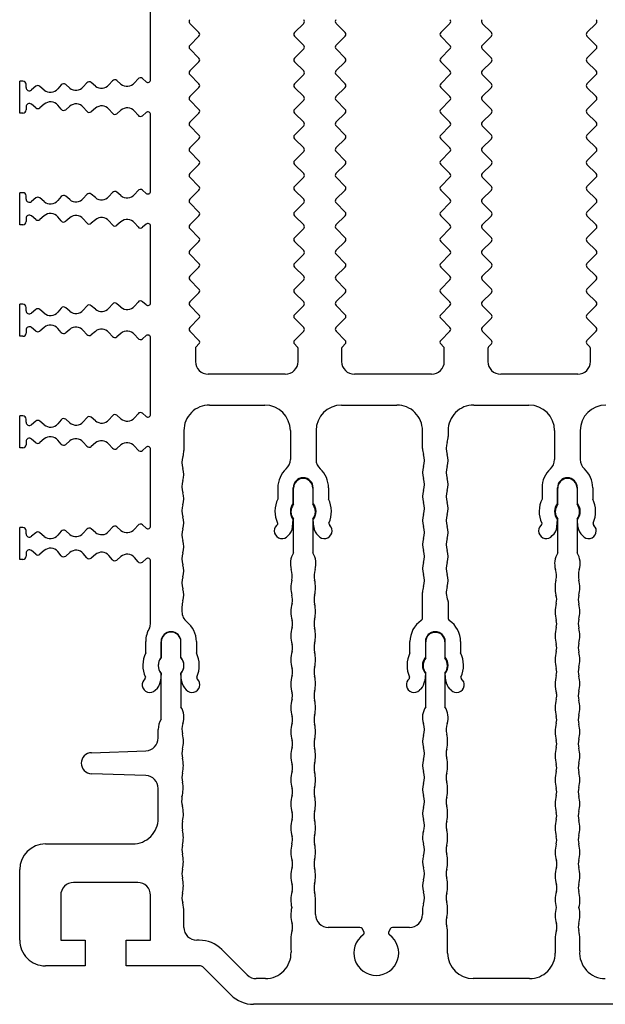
# Model space of a CAD drawing. Header units: millimetres. Extents: x 0 to 594, y 0 to 420.
# Tile 111 of 120: x 407 to 452, y 240 to 317. Entities that reach past the tile are written whole.
import ezdxf

# ---------------------------------------------------------------- set-up
doc = ezdxf.new("R2010")
doc.units = ezdxf.units.MM
doc.header["$LTSCALE"] = 32.67
doc.layers.get('0').update_dxf_attribs({"linetype": 'CONTINUOUS'})
doc.layers.add('3_ALL_AXES', color=7, linetype='CONTINUOUS')

msp = doc.modelspace()

# ---------------------------------------------------------------- linework, layer by layer
at = {"color": 7, "linetype": 'CONTINUOUS'}
for p, q in [((420.38998, 291.60949), (420.60713, 291.82665)), ((428.05566, 291.82665), (428.27282, 291.60949)), ((431.78998, 291.60949), (432.00713, 291.82665)), ((439.45566, 291.82665), (439.67282, 291.60949)), ((443.18998, 291.60949), (443.40713, 291.82665)), ((450.85566, 291.82665), (451.07282, 291.60949)), ((420.3314, 291.46807), (420.3314, 290.46599)), ((428.3314, 290.46599), (428.3314, 291.46807)), ((431.7314, 291.46807), (431.7314, 290.46599)), ((439.7314, 290.46599), (439.7314, 291.46807)), ((443.1314, 291.46807), (443.1314, 290.46599)), ((451.1314, 290.46599), (451.1314, 291.46807))]:
    msp.add_line(p, q, dxfattribs=at)
for centre, start, end in [((420.5314, 291.46807), 135, 180), ((428.1314, 291.46807), 0, 45), ((431.9314, 291.46807), 135, 180), ((439.5314, 291.46807), 0, 45), ((443.3314, 291.46807), 135, 180), ((450.9314, 291.46807), 0, 45)]:
    msp.add_arc(centre, 0.2, start, end, dxfattribs=at)
at = {"layer": '3_ALL_AXES', "color": 7, "linetype": 'CONTINUOUS'}
for p, q in [((416.8314, 312.4238), (416.8314, 318.42234)), ((419.89091, 316.82548), (420.60704, 316.10935)), ((428.77189, 316.82548), (428.05576, 316.10935)), ((431.29091, 316.82548), (432.00704, 316.10935)), ((440.17189, 316.82548), (439.45576, 316.10935)), ((442.69091, 316.82548), (443.40704, 316.10935)), ((451.57189, 316.82548), (450.85576, 316.10935)), ((420.60704, 315.82647), (419.89034, 315.10977)), ((428.05576, 315.82647), (428.77246, 315.10977)), ((432.00704, 315.82647), (431.29034, 315.10977)), ((439.45576, 315.82647), (440.17246, 315.10977)), ((443.40704, 315.82647), (442.69034, 315.10977)), ((450.85576, 315.82647), (451.57246, 315.10977)), ((419.89091, 314.82548), (420.60704, 314.10935)), ((428.77189, 314.82548), (428.05576, 314.10935)), ((431.29091, 314.82548), (432.00704, 314.10935)), ((440.17189, 314.82548), (439.45576, 314.10935)), ((442.69091, 314.82548), (443.40704, 314.10935)), ((451.57189, 314.82548), (450.85576, 314.10935)), ((420.60704, 313.82647), (419.89034, 313.10977)), ((428.05576, 313.82647), (428.77246, 313.10977)), ((432.00704, 313.82647), (431.29034, 313.10977)), ((439.45576, 313.82647), (440.17246, 313.10977)), ((443.40704, 313.82647), (442.69034, 313.10977)), ((450.85576, 313.82647), (451.57246, 313.10977)), ((415.85516, 312.49302), (415.58519, 312.17693)), ((416.50002, 312.27104), (416.20763, 312.52076)), ((419.89091, 312.82548), (420.60704, 312.10935)), ((428.77189, 312.82548), (428.05576, 312.10935)), ((431.29091, 312.82548), (432.00704, 312.10935)), ((440.17189, 312.82548), (439.45576, 312.10935)), ((442.69091, 312.82548), (443.40704, 312.10935)), ((451.57189, 312.82548), (450.85576, 312.10935)), ((406.6314, 309.82307), (406.6314, 312.32307)), ((406.8814, 312.32307), (406.6314, 312.32307)), ((407.1314, 311.82307), (407.1314, 312.07307)), ((407.88003, 311.9147), (407.54173, 311.63125)), ((408.53811, 311.62691), (408.20294, 311.91317)), ((409.86445, 312.0243), (409.59585, 311.70982)), ((410.53399, 311.78123), (410.21691, 312.05204)), ((411.86135, 312.18054), (411.59139, 311.86446)), ((412.53099, 311.9374), (412.21382, 312.20828)), ((413.85826, 312.33678), (413.58829, 312.02069)), ((414.52801, 312.09354), (414.21072, 312.36452)), ((420.60704, 311.82647), (419.89034, 311.10977)), ((428.05576, 311.82647), (428.77246, 311.10977)), ((432.00704, 311.82647), (431.29034, 311.10977)), ((439.45576, 311.82647), (440.17246, 311.10977)), ((443.40704, 311.82647), (442.69034, 311.10977)), ((450.85576, 311.82647), (451.57246, 311.10977)), ((407.1314, 310.32307), (407.1314, 310.07307)), ((407.88003, 310.23145), (407.54173, 310.51489)), ((408.53811, 310.51924), (408.20294, 310.23297)), ((409.86445, 310.12184), (409.59586, 310.43632)), ((410.53399, 310.36491), (410.21691, 310.0941)), ((411.86135, 309.9656), (411.59139, 310.28169)), ((412.53099, 310.20875), (412.21382, 309.93786)), ((419.89091, 310.82548), (420.60704, 310.10935)), ((428.77189, 310.82548), (428.05576, 310.10935)), ((431.29091, 310.82548), (432.00704, 310.10935)), ((440.17189, 310.82548), (439.45576, 310.10935)), ((442.69091, 310.82548), (443.40704, 310.10935)), ((451.57189, 310.82548), (450.85576, 310.10935)), ((406.8814, 309.82307), (406.6314, 309.82307)), ((413.85826, 309.80936), (413.58829, 310.12545)), ((414.52801, 310.05261), (414.21072, 309.78162)), ((415.85516, 309.65312), (415.58519, 309.96921)), ((416.50002, 309.87511), (416.20763, 309.62538)), ((416.8314, 303.7238), (416.8314, 309.72234)), ((420.60704, 309.82647), (419.89034, 309.10977)), ((428.05576, 309.82647), (428.77246, 309.10977)), ((432.00704, 309.82647), (431.29034, 309.10977)), ((439.45576, 309.82647), (440.17246, 309.10977)), ((443.40704, 309.82647), (442.69034, 309.10977)), ((450.85576, 309.82647), (451.57246, 309.10977)), ((419.89091, 308.82548), (420.60704, 308.10935)), ((428.77189, 308.82548), (428.05576, 308.10935)), ((431.29091, 308.82548), (432.00704, 308.10935)), ((440.17189, 308.82548), (439.45576, 308.10935)), ((442.69091, 308.82548), (443.40704, 308.10935)), ((451.57189, 308.82548), (450.85576, 308.10935)), ((420.60704, 307.82647), (419.89034, 307.10977)), ((428.05576, 307.82647), (428.77246, 307.10977)), ((432.00704, 307.82647), (431.29034, 307.10977)), ((439.45576, 307.82647), (440.17246, 307.10977)), ((443.40704, 307.82647), (442.69034, 307.10977)), ((450.85576, 307.82647), (451.57246, 307.10977)), ((419.89091, 306.82548), (420.60704, 306.10935)), ((428.77189, 306.82548), (428.05576, 306.10935)), ((431.29091, 306.82548), (432.00704, 306.10935)), ((440.17189, 306.82548), (439.45576, 306.10935)), ((442.69091, 306.82548), (443.40704, 306.10935)), ((451.57189, 306.82548), (450.85576, 306.10935)), ((420.60704, 305.82647), (419.89034, 305.10977)), ((428.05576, 305.82647), (428.77246, 305.10977)), ((432.00704, 305.82647), (431.29034, 305.10977)), ((439.45576, 305.82647), (440.17246, 305.10977)), ((443.40704, 305.82647), (442.69034, 305.10977)), ((450.85576, 305.82647), (451.57246, 305.10977)), ((419.89091, 304.82548), (420.60704, 304.10935)), ((428.77189, 304.82548), (428.05576, 304.10935)), ((431.29091, 304.82548), (432.00704, 304.10935)), ((440.17189, 304.82548), (439.45576, 304.10935)), ((442.69091, 304.82548), (443.40704, 304.10935)), ((451.57189, 304.82548), (450.85576, 304.10935)), ((406.6314, 301.12307), (406.6314, 303.62307)), ((406.8814, 303.62307), (406.6314, 303.62307)), ((407.1314, 303.12307), (407.1314, 303.37307)), ((409.86445, 303.3243), (409.59585, 303.00982)), ((410.53399, 303.08123), (410.21691, 303.35204)), ((411.86135, 303.48054), (411.59139, 303.16446)), ((412.53099, 303.2374), (412.21382, 303.50828)), ((413.85826, 303.63678), (413.58829, 303.32069)), ((414.52801, 303.39354), (414.21072, 303.66452)), ((415.85516, 303.79302), (415.58519, 303.47693)), ((416.50002, 303.57104), (416.20763, 303.82076)), ((420.60704, 303.82647), (419.89034, 303.10977)), ((428.05576, 303.82647), (428.77246, 303.10977)), ((432.00704, 303.82647), (431.29034, 303.10977)), ((439.45576, 303.82647), (440.17246, 303.10977)), ((443.40704, 303.82647), (442.69034, 303.10977)), ((450.85576, 303.82647), (451.57246, 303.10977)), ((407.88003, 303.2147), (407.54173, 302.93125)), ((408.53811, 302.92691), (408.20294, 303.21317)), ((419.89091, 302.82548), (420.60704, 302.10935)), ((428.77189, 302.82548), (428.05576, 302.10935)), ((431.29091, 302.82548), (432.00704, 302.10935)), ((440.17189, 302.82548), (439.45576, 302.10935)), ((442.69091, 302.82548), (443.40704, 302.10935)), ((451.57189, 302.82548), (450.85576, 302.10935)), ((407.88003, 301.53145), (407.54173, 301.81489)), ((408.53811, 301.81924), (408.20294, 301.53297)), ((409.86445, 301.42184), (409.59586, 301.73632)), ((420.60704, 301.82647), (419.89034, 301.10977)), ((428.05576, 301.82647), (428.77246, 301.10977)), ((432.00704, 301.82647), (431.29034, 301.10977)), ((439.45576, 301.82647), (440.17246, 301.10977)), ((443.40704, 301.82647), (442.69034, 301.10977)), ((450.85576, 301.82647), (451.57246, 301.10977)), ((406.8814, 301.12307), (406.6314, 301.12307)), ((407.1314, 301.62307), (407.1314, 301.37307)), ((410.53399, 301.66491), (410.21691, 301.3941)), ((411.86135, 301.2656), (411.59139, 301.58169)), ((412.53099, 301.50875), (412.21382, 301.23786)), ((413.85826, 301.10936), (413.58829, 301.42545)), ((414.52801, 301.35261), (414.21072, 301.08162)), ((415.85516, 300.95312), (415.58519, 301.26921)), ((416.50002, 301.17511), (416.20763, 300.92538)), ((416.8314, 295.0238), (416.8314, 301.02234)), ((419.89091, 300.82548), (420.60704, 300.10935)), ((428.77189, 300.82548), (428.05576, 300.10935)), ((431.29091, 300.82548), (432.00704, 300.10935)), ((440.17189, 300.82548), (439.45576, 300.10935)), ((442.69091, 300.82548), (443.40704, 300.10935)), ((451.57189, 300.82548), (450.85576, 300.10935)), ((420.60704, 299.82647), (419.89034, 299.10977)), ((428.05576, 299.82647), (428.77246, 299.10977)), ((432.00704, 299.82647), (431.29034, 299.10977)), ((439.45576, 299.82647), (440.17246, 299.10977)), ((443.40704, 299.82647), (442.69034, 299.10977)), ((450.85576, 299.82647), (451.57246, 299.10977)), ((419.89091, 298.82548), (420.60704, 298.10935)), ((428.77189, 298.82548), (428.05576, 298.10935)), ((431.29091, 298.82548), (432.00704, 298.10935)), ((440.17189, 298.82548), (439.45576, 298.10935)), ((442.69091, 298.82548), (443.40704, 298.10935)), ((451.57189, 298.82548), (450.85576, 298.10935)), ((420.60704, 297.82647), (419.89034, 297.10977)), ((428.05576, 297.82647), (428.77246, 297.10977)), ((432.00704, 297.82647), (431.29034, 297.10977)), ((439.45576, 297.82647), (440.17246, 297.10977)), ((443.40704, 297.82647), (442.69034, 297.10977)), ((450.85576, 297.82647), (451.57246, 297.10977)), ((419.89091, 296.82548), (420.60704, 296.10935)), ((428.77189, 296.82548), (428.05576, 296.10935)), ((431.29091, 296.82548), (432.00704, 296.10935)), ((440.17189, 296.82548), (439.45576, 296.10935)), ((442.69091, 296.82548), (443.40704, 296.10935)), ((451.57189, 296.82548), (450.85576, 296.10935)), ((420.60704, 295.82647), (419.89034, 295.10977)), ((428.05576, 295.82647), (428.77246, 295.10977)), ((432.00704, 295.82647), (431.29034, 295.10977)), ((439.45576, 295.82647), (440.17246, 295.10977)), ((443.40704, 295.82647), (442.69034, 295.10977)), ((450.85576, 295.82647), (451.57246, 295.10977)), ((406.6314, 292.42307), (406.6314, 294.92307)), ((406.8814, 294.92307), (406.6314, 294.92307)), ((412.53099, 294.5374), (412.21382, 294.80828)), ((413.85826, 294.93678), (413.58829, 294.62069)), ((414.52801, 294.69354), (414.21072, 294.96452)), ((415.85516, 295.09302), (415.58519, 294.77693)), ((416.50002, 294.87104), (416.20763, 295.12076)), ((419.89091, 294.82548), (420.60704, 294.10935)), ((428.77189, 294.82548), (428.05576, 294.10935)), ((431.29091, 294.82548), (432.00704, 294.10935)), ((440.17189, 294.82548), (439.45576, 294.10935)), ((442.69091, 294.82548), (443.40704, 294.10935)), ((451.57189, 294.82548), (450.85576, 294.10935)), ((407.1314, 294.42307), (407.1314, 294.67307)), ((407.88003, 294.5147), (407.54173, 294.23125)), ((408.53811, 294.22691), (408.20294, 294.51317)), ((409.86445, 294.6243), (409.59585, 294.30982)), ((410.53399, 294.38123), (410.21691, 294.65204)), ((411.86135, 294.78054), (411.59139, 294.46446)), ((420.60704, 293.82647), (419.89034, 293.10977)), ((428.05576, 293.82647), (428.77246, 293.10977)), ((432.00704, 293.82647), (431.29034, 293.10977)), ((439.45576, 293.82647), (440.17246, 293.10977)), ((443.40704, 293.82647), (442.69034, 293.10977)), ((450.85576, 293.82647), (451.57246, 293.10977)), ((407.1314, 292.92307), (407.1314, 292.67307)), ((407.88003, 292.83145), (407.54173, 293.11489)), ((408.53811, 293.11924), (408.20294, 292.83297)), ((409.86445, 292.72184), (409.59586, 293.03632)), ((410.53399, 292.96491), (410.21691, 292.6941)), ((411.86135, 292.5656), (411.59139, 292.88169)), ((412.53099, 292.80875), (412.21382, 292.53786)), ((413.85826, 292.40936), (413.58829, 292.72545)), ((414.52801, 292.65261), (414.21072, 292.38162)), ((415.85516, 292.25312), (415.58519, 292.56921)), ((419.89091, 292.82548), (420.60704, 292.10935)), ((428.77189, 292.82548), (428.05576, 292.10935)), ((431.29091, 292.82548), (432.00704, 292.10935)), ((440.17189, 292.82548), (439.45576, 292.10935)), ((442.69091, 292.82548), (443.40704, 292.10935)), ((451.57189, 292.82548), (450.85576, 292.10935)), ((406.8814, 292.42307), (406.6314, 292.42307)), ((416.50002, 292.47511), (416.20763, 292.22538)), ((416.8314, 286.3238), (416.8314, 292.32234)), ((427.3314, 289.46599), (421.3314, 289.46599)), ((438.7314, 289.46599), (432.7314, 289.46599)), ((450.1314, 289.46599), (444.1314, 289.46599)), ((415.85516, 286.39302), (415.58519, 286.07693)), ((416.50002, 286.17104), (416.20763, 286.42076)), ((421.43142, 287.06805), (425.73146, 287.06805)), ((431.73146, 287.06805), (436.03148, 287.06805)), ((442.03141, 287.06805), (446.33146, 287.06805)), ((406.6314, 283.72307), (406.6314, 286.22307)), ((406.8814, 286.22307), (406.6314, 286.22307)), ((407.1314, 285.72307), (407.1314, 285.97307)), ((407.88003, 285.8147), (407.54173, 285.53125)), ((408.53811, 285.52691), (408.20294, 285.81317)), ((409.86445, 285.9243), (409.59585, 285.60982)), ((410.53399, 285.68123), (410.21691, 285.95204)), ((411.86135, 286.08054), (411.59139, 285.76446)), ((412.53099, 285.8374), (412.21382, 286.10828)), ((413.85826, 286.23678), (413.58829, 285.92069)), ((414.52801, 285.99354), (414.21072, 286.26452)), ((419.43142, 285.06805), (419.43142, 283.51165)), ((427.73146, 285.06805), (427.73146, 282.82046)), ((429.73146, 285.06805), (429.73146, 282.82046)), ((438.03147, 283.6883), (438.03147, 285.06805)), ((440.03141, 285.06805), (440.03141, 284.62495)), ((448.33146, 285.06805), (448.33146, 282.82046)), ((450.33146, 285.06805), (450.33146, 282.82046)), ((407.1314, 284.22307), (407.1314, 283.97307)), ((407.88003, 284.13145), (407.54173, 284.41489)), ((408.53811, 284.41924), (408.20294, 284.13297)), ((409.86445, 284.02184), (409.59586, 284.33632)), ((410.53399, 284.26491), (410.21691, 283.9941)), ((411.86135, 283.8656), (411.59139, 284.18169)), ((412.53099, 284.10875), (412.21382, 283.83786)), ((406.8814, 283.72307), (406.6314, 283.72307)), ((413.85826, 283.70936), (413.58829, 284.02545)), ((414.52801, 283.95261), (414.21072, 283.68162)), ((415.85516, 283.55312), (415.58519, 283.86921)), ((416.50002, 283.77511), (416.20763, 283.52538)), ((416.8314, 277.6238), (416.8314, 283.62234)), ((426.75646, 280.61805), (426.75646, 279.73726)), ((427.95646, 279.40001), (427.95646, 280.61805)), ((427.98134, 279.32615), (427.98134, 280.59305)), ((429.48134, 280.59305), (429.48134, 279.32615)), ((429.50646, 279.40001), (429.50646, 280.61805)), ((430.70646, 280.61805), (430.70646, 279.73726)), ((447.35646, 280.61805), (447.35646, 279.73726)), ((448.55646, 279.40001), (448.55646, 280.61805)), ((448.58134, 279.32615), (448.58134, 280.59305)), ((450.08134, 280.59305), (450.08134, 279.32615)), ((450.10646, 279.40001), (450.10646, 280.61805)), ((451.30646, 280.61805), (451.30646, 279.73726)), ((427.90667, 277.56702), (427.95646, 278.13609)), ((427.98134, 275.53374), (427.98134, 278.15996)), ((429.48134, 278.15996), (429.48134, 275.53374)), ((429.55624, 277.56702), (429.50646, 278.13609)), ((448.50667, 277.56702), (448.55646, 278.13609)), ((448.58134, 275.53374), (448.58134, 278.15996)), ((450.08134, 278.15996), (450.08134, 275.53374)), ((450.15624, 277.56702), (450.10646, 278.13609)), ((406.6314, 275.02307), (406.6314, 277.52307)), ((406.8814, 277.52307), (406.6314, 277.52307)), ((407.1314, 277.02307), (407.1314, 277.27307)), ((409.86445, 277.2243), (409.59585, 276.90982)), ((410.53399, 276.98123), (410.21691, 277.25204)), ((411.86135, 277.38054), (411.59139, 277.06446)), ((412.53099, 277.1374), (412.21382, 277.40828)), ((413.85826, 277.53678), (413.58829, 277.22069)), ((414.52801, 277.29354), (414.21072, 277.56452)), ((415.85516, 277.69302), (415.58519, 277.37693)), ((416.50002, 277.47104), (416.20763, 277.72076)), ((426.71805, 277.74396), (426.65944, 277.68598)), ((426.7281, 277.85889), (426.71805, 277.74396)), ((430.73481, 277.85889), (430.74486, 277.74396)), ((430.74486, 277.74396), (430.80347, 277.68598)), ((447.31805, 277.74396), (447.25944, 277.68598)), ((447.3281, 277.85889), (447.31805, 277.74396)), ((451.33481, 277.85889), (451.34486, 277.74396)), ((451.34486, 277.74396), (451.40347, 277.68598)), ((407.88003, 277.1147), (407.54173, 276.83125)), ((408.53811, 276.82691), (408.20294, 277.11317)), ((407.88003, 275.43145), (407.54173, 275.71489)), ((408.53811, 275.71924), (408.20294, 275.43297)), ((409.86445, 275.32184), (409.59586, 275.63632)), ((406.8814, 275.02307), (406.6314, 275.02307)), ((407.1314, 275.52307), (407.1314, 275.27307)), ((410.53399, 275.56491), (410.21691, 275.2941)), ((411.86135, 275.1656), (411.59139, 275.48169)), ((412.53099, 275.40875), (412.21382, 275.13786)), ((413.85826, 275.00936), (413.58829, 275.32545)), ((414.52801, 275.25261), (414.21072, 274.98162)), ((415.85516, 274.85312), (415.58519, 275.16921)), ((416.50002, 275.07511), (416.20763, 274.82538)), ((416.8314, 270.06395), (416.8314, 274.92234)), ((438.03141, 270.43204), (438.03141, 272.4484)), ((419.28139, 271.33387), (419.28139, 270.94789)), ((440.03138, 271.75019), (440.03138, 270.43227)), ((416.4564, 267.73726), (416.4564, 268.61805)), ((417.6564, 268.61805), (417.6564, 267.40001)), ((417.66034, 267.37745), (417.66034, 268.59305)), ((419.20634, 267.37745), (419.2064, 268.61805)), ((420.4064, 268.61805), (420.4064, 267.73726)), ((437.05645, 267.73726), (437.05645, 268.61805)), ((438.25645, 268.61805), (438.25645, 267.40001)), ((438.28133, 267.32613), (438.28133, 268.59305)), ((439.78134, 268.59305), (439.78134, 267.32613)), ((439.80645, 267.40001), (439.80645, 268.61805)), ((441.00645, 268.61805), (441.00645, 267.73726)), ((416.41752, 265.74412), (416.42764, 265.85978)), ((417.6564, 266.13609), (417.60661, 265.56702)), ((417.66034, 262.57103), (417.66034, 266.10865)), ((419.20634, 266.10865), (419.20634, 263.52192)), ((419.25619, 265.56702), (419.2064, 266.13609)), ((420.43516, 265.85978), (420.44527, 265.74412)), ((437.01758, 265.74412), (437.0277, 265.85978)), ((438.25645, 266.13609), (438.20667, 265.56702)), ((438.28133, 263.53374), (438.28133, 266.15995)), ((439.78134, 266.15995), (439.78134, 263.53374)), ((439.85624, 265.56702), (439.80645, 266.13609)), ((441.03521, 265.85978), (441.04533, 265.74412)), ((437.91758, 264.94707), (437.80572, 264.83521)), ((440.25719, 264.83521), (440.14533, 264.94707)), ((417.4314, 261.10877), (417.4314, 261.77341)), ((412.22139, 259.96114), (416.4663, 260.10938)), ((416.4663, 258.17678), (412.22139, 258.32502)), ((417.4314, 254.84307), (417.4314, 257.17739)), ((408.6314, 252.84307), (415.4314, 252.84307)), ((406.6314, 245.34307), (406.6314, 250.84307)), ((415.8314, 249.84307), (410.8314, 249.84307)), ((409.8314, 248.84307), (409.8314, 245.34307)), ((416.8314, 245.34307), (416.8314, 248.84307)), ((429.69253, 247.34306), (429.69253, 248.47548)), ((419.43137, 246.34307), (419.43137, 247.56818)), ((438.03139, 247.71652), (438.03139, 247.34306)), ((433.16122, 246.34306), (430.69253, 246.34306)), ((433.46154, 246.0229), (433.33443, 246.24306)), ((435.52836, 246.24306), (435.40125, 246.0229)), ((437.03139, 246.34306), (435.70156, 246.34306)), ((439.99255, 244.34306), (439.99255, 245.84305)), ((409.8314, 245.34307), (411.7314, 245.34307)), ((411.7314, 245.34307), (411.7314, 243.34307)), ((414.9314, 245.34307), (416.8314, 245.34307)), ((414.9314, 243.34307), (414.9314, 245.34307)), ((420.62429, 245.34307), (420.43137, 245.34307)), ((448.37938, 245.43099), (448.37938, 244.34306)), ((450.29257, 244.51435), (450.30174, 245.43099)), ((424.36695, 242.63595), (422.39206, 244.61084)), ((411.7314, 243.34307), (408.6314, 243.34307)), ((420.62429, 243.34307), (414.9314, 243.34307)), ((423.09917, 241.07531), (420.97785, 243.19663)), ((425.78669, 242.34306), (425.07406, 242.34306)), ((446.37938, 242.34306), (441.99255, 242.34306)), ((466.7314, 240.34307), (424.86693, 240.34307))]:
    msp.add_line(p, q, dxfattribs=at)
for centre, radius, start, end in [((420.03235, 316.96814), 0.20057, 135.0754942, 225), ((428.63045, 316.96814), 0.20057, 315, 44.9245058), ((431.43235, 316.96814), 0.20057, 135.0754942, 225), ((440.03045, 316.96814), 0.20057, 315, 44.9245058), ((442.83235, 316.96814), 0.20057, 135.0754942, 225), ((451.43045, 316.96814), 0.20057, 315, 44.9245058), ((420.4656, 315.96791), 0.20003, 315, 45), ((428.1972, 315.96791), 0.20003, 135, 225), ((431.8656, 315.96791), 0.20003, 315, 45), ((439.5972, 315.96791), 0.20003, 135, 225), ((443.2656, 315.96791), 0.20003, 315, 45), ((450.9972, 315.96791), 0.20003, 135, 225), ((420.03235, 314.96814), 0.20057, 135.0754942, 225), ((428.63045, 314.96814), 0.20057, 315, 44.9245058), ((431.43235, 314.96814), 0.20057, 135.0754942, 225), ((440.03045, 314.96814), 0.20057, 315, 44.9245058), ((442.83235, 314.96814), 0.20057, 135.0754942, 225), ((451.43045, 314.96814), 0.20057, 315, 44.9245058), ((420.4656, 313.96791), 0.20003, 315, 45), ((428.1972, 313.96791), 0.20003, 135, 225), ((431.8656, 313.96791), 0.20003, 315, 45), ((439.5972, 313.96791), 0.20003, 135, 225), ((443.2656, 313.96791), 0.20003, 315, 45), ((450.9972, 313.96791), 0.20003, 135, 225), ((416.04526, 312.33066), 0.25, 49.5, 139.500172), ((420.03235, 312.96814), 0.20057, 135.0754942, 225), ((428.63045, 312.96814), 0.20057, 315, 44.9245058), ((431.43235, 312.96814), 0.20057, 135.0754942, 225), ((440.03045, 312.96814), 0.20057, 315, 44.9245058), ((442.83235, 312.96814), 0.20057, 135.0754942, 225), ((451.43045, 312.96814), 0.20057, 315, 44.9245058), ((406.8814, 312.07307), 0.25, 0, 90), ((407.3814, 311.82307), 0.25, 180, 309.8905007), ((408.04058, 311.72307), 0.25, 49.5, 129.9574993), ((409.02555, 312.19691), 0.75, 229.4644307, 319.4998298), ((410.05455, 311.86194), 0.25, 49.5, 139.5000183), ((411.02108, 312.35153), 0.75, 229.4994696, 319.5008463), ((412.05146, 312.01818), 0.25, 49.5, 139.5), ((413.01798, 312.50777), 0.75, 229.5088404, 319.5001184), ((414.04836, 312.17442), 0.25, 49.5, 139.5), ((415.01489, 312.66401), 0.75, 229.5204252, 319.5), ((416.63049, 312.4238), 0.2009, 229.5, 360), ((420.4656, 311.96791), 0.20003, 315, 45), ((428.1972, 311.96791), 0.20003, 135, 225), ((431.8656, 311.96791), 0.20003, 315, 45), ((439.5972, 311.96791), 0.20003, 135, 225), ((443.2656, 311.96791), 0.20003, 315, 45), ((450.9972, 311.96791), 0.20003, 135, 225), ((420.03235, 310.96814), 0.20057, 135.0754942, 225), ((428.63045, 310.96814), 0.20057, 315, 44.9245058), ((431.43235, 310.96814), 0.20057, 135.0754942, 225), ((440.03045, 310.96814), 0.20057, 315, 44.9245058), ((442.83235, 310.96814), 0.20057, 135.0754942, 225), ((451.43045, 310.96814), 0.20057, 315, 44.9245058), ((407.3814, 310.32307), 0.25, 50.1094953, 180.0000001), ((408.04058, 310.42307), 0.25, 230.0425007, 310.5), ((409.02555, 309.94923), 0.75, 40.500074, 130.5355693), ((411.02108, 309.79461), 0.75, 40.4991537, 130.5005304), ((413.01798, 309.63837), 0.75, 40.4998816, 130.4911596), ((415.01489, 309.48213), 0.75, 40.5, 130.4795748), ((406.8814, 310.07307), 0.25, 270, 360), ((410.05455, 310.2842), 0.25, 220.4999817, 310.5), ((412.05146, 310.12796), 0.25, 220.5, 310.5), ((414.04836, 309.97172), 0.25, 220.5, 310.5), ((416.04526, 309.81548), 0.25, 220.499828, 310.5), ((416.63049, 309.72234), 0.2009, 0, 130.5), ((420.4656, 309.96791), 0.20003, 315, 45), ((428.1972, 309.96791), 0.20003, 135, 225), ((431.8656, 309.96791), 0.20003, 315, 45), ((439.5972, 309.96791), 0.20003, 135, 225), ((443.2656, 309.96791), 0.20003, 315, 45), ((450.9972, 309.96791), 0.20003, 135, 225), ((420.03235, 308.96814), 0.20057, 135.0754942, 225), ((428.63045, 308.96814), 0.20057, 315, 44.9245058), ((431.43235, 308.96814), 0.20057, 135.0754942, 225), ((440.03045, 308.96814), 0.20057, 315, 44.9245058), ((442.83235, 308.96814), 0.20057, 135.0754942, 225), ((451.43045, 308.96814), 0.20057, 315, 44.9245058), ((420.4656, 307.96791), 0.20003, 315, 45), ((428.1972, 307.96791), 0.20003, 135, 225), ((431.8656, 307.96791), 0.20003, 315, 45), ((439.5972, 307.96791), 0.20003, 135, 225), ((443.2656, 307.96791), 0.20003, 315, 45), ((450.9972, 307.96791), 0.20003, 135, 225), ((420.03235, 306.96814), 0.20057, 135.0754942, 225), ((428.63045, 306.96814), 0.20057, 315, 44.9245058), ((431.43235, 306.96814), 0.20057, 135.0754942, 225), ((440.03045, 306.96814), 0.20057, 315, 44.9245058), ((442.83235, 306.96814), 0.20057, 135.0754942, 225), ((451.43045, 306.96814), 0.20057, 315, 44.9245058), ((420.4656, 305.96791), 0.20003, 315, 45), ((428.1972, 305.96791), 0.20003, 135, 225), ((431.8656, 305.96791), 0.20003, 315, 45), ((439.5972, 305.96791), 0.20003, 135, 225), ((443.2656, 305.96791), 0.20003, 315, 45), ((450.9972, 305.96791), 0.20003, 135, 225), ((420.03235, 304.96814), 0.20057, 135.0754942, 225), ((428.63045, 304.96814), 0.20057, 315, 44.9245058), ((431.43235, 304.96814), 0.20057, 135.0754942, 225), ((440.03045, 304.96814), 0.20057, 315, 44.9245058), ((442.83235, 304.96814), 0.20057, 135.0754942, 225), ((451.43045, 304.96814), 0.20057, 315, 44.9245058), ((420.4656, 303.96791), 0.20003, 315, 45), ((428.1972, 303.96791), 0.20003, 135, 225), ((431.8656, 303.96791), 0.20003, 315, 45), ((439.5972, 303.96791), 0.20003, 135, 225), ((443.2656, 303.96791), 0.20003, 315, 45), ((450.9972, 303.96791), 0.20003, 135, 225), ((406.8814, 303.37307), 0.25, 0, 90), ((408.04058, 303.02307), 0.25, 49.5, 129.9574993), ((410.05455, 303.16194), 0.25, 49.5, 139.5000183), ((412.05146, 303.31818), 0.25, 49.5, 139.5), ((413.01798, 303.80777), 0.75, 229.5088404, 319.5001184), ((414.04836, 303.47442), 0.25, 49.5, 139.5), ((415.01489, 303.96401), 0.75, 229.5204252, 319.5), ((416.04526, 303.63066), 0.25, 49.5, 139.500172), ((416.63049, 303.7238), 0.2009, 229.5, 360), ((407.3814, 303.12307), 0.25, 180, 309.8905007), ((409.02555, 303.49691), 0.75, 229.4644307, 319.4998298), ((411.02108, 303.65153), 0.75, 229.4994696, 319.5008463), ((420.03235, 302.96814), 0.20057, 135.0754942, 225), ((428.63045, 302.96814), 0.20057, 315, 44.9245058), ((431.43235, 302.96814), 0.20057, 135.0754942, 225), ((440.03045, 302.96814), 0.20057, 315, 44.9245058), ((442.83235, 302.96814), 0.20057, 135.0754942, 225), ((451.43045, 302.96814), 0.20057, 315, 44.9245058), ((407.3814, 301.62307), 0.25, 50.1094953, 180.0000001), ((409.02555, 301.24923), 0.75, 40.500074, 130.5355693), ((411.02108, 301.09461), 0.75, 40.4991537, 130.5005304), ((420.4656, 301.96791), 0.20003, 315, 45), ((428.1972, 301.96791), 0.20003, 135, 225), ((431.8656, 301.96791), 0.20003, 315, 45), ((439.5972, 301.96791), 0.20003, 135, 225), ((443.2656, 301.96791), 0.20003, 315, 45), ((450.9972, 301.96791), 0.20003, 135, 225), ((406.8814, 301.37307), 0.25, 270, 360), ((408.04058, 301.72307), 0.25, 230.0425007, 310.5), ((410.05455, 301.5842), 0.25, 220.4999817, 310.5), ((412.05146, 301.42796), 0.25, 220.5, 310.5), ((413.01798, 300.93837), 0.75, 40.4998816, 130.4911596), ((414.04836, 301.27172), 0.25, 220.5, 310.5), ((415.01489, 300.78213), 0.75, 40.5, 130.4795748), ((416.04526, 301.11548), 0.25, 220.499828, 310.5), ((416.63049, 301.02234), 0.2009, 0, 130.5), ((420.03235, 300.96814), 0.20057, 135.0754942, 225), ((428.63045, 300.96814), 0.20057, 315, 44.9245058), ((431.43235, 300.96814), 0.20057, 135.0754942, 225), ((440.03045, 300.96814), 0.20057, 315, 44.9245058), ((442.83235, 300.96814), 0.20057, 135.0754942, 225), ((451.43045, 300.96814), 0.20057, 315, 44.9245058), ((420.4656, 299.96791), 0.20003, 315, 45), ((428.1972, 299.96791), 0.20003, 135, 225), ((431.8656, 299.96791), 0.20003, 315, 45), ((439.5972, 299.96791), 0.20003, 135, 225), ((443.2656, 299.96791), 0.20003, 315, 45), ((450.9972, 299.96791), 0.20003, 135, 225), ((420.03235, 298.96814), 0.20057, 135.0754942, 225), ((428.63045, 298.96814), 0.20057, 315, 44.9245058), ((431.43235, 298.96814), 0.20057, 135.0754942, 225), ((440.03045, 298.96814), 0.20057, 315, 44.9245058), ((442.83235, 298.96814), 0.20057, 135.0754942, 225), ((451.43045, 298.96814), 0.20057, 315, 44.9245058), ((420.4656, 297.96791), 0.20003, 315, 45), ((428.1972, 297.96791), 0.20003, 135, 225), ((431.8656, 297.96791), 0.20003, 315, 45), ((439.5972, 297.96791), 0.20003, 135, 225), ((443.2656, 297.96791), 0.20003, 315, 45), ((450.9972, 297.96791), 0.20003, 135, 225), ((420.03235, 296.96814), 0.20057, 135.0754942, 225), ((428.63045, 296.96814), 0.20057, 315, 44.9245058), ((431.43235, 296.96814), 0.20057, 135.0754942, 225), ((440.03045, 296.96814), 0.20057, 315, 44.9245058), ((442.83235, 296.96814), 0.20057, 135.0754942, 225), ((451.43045, 296.96814), 0.20057, 315, 44.9245058), ((420.4656, 295.96791), 0.20003, 315, 45), ((428.1972, 295.96791), 0.20003, 135, 225), ((431.8656, 295.96791), 0.20003, 315, 45), ((439.5972, 295.96791), 0.20003, 135, 225), ((443.2656, 295.96791), 0.20003, 315, 45), ((450.9972, 295.96791), 0.20003, 135, 225), ((406.8814, 294.67307), 0.25, 0, 90), ((412.05146, 294.61818), 0.25, 49.5, 139.5), ((414.04836, 294.77442), 0.25, 49.5, 139.5), ((416.04526, 294.93066), 0.25, 49.5, 139.500172), ((416.63049, 295.0238), 0.2009, 229.5, 360), ((420.03235, 294.96814), 0.20057, 135.0754942, 225), ((428.63045, 294.96814), 0.20057, 315, 44.9245058), ((431.43235, 294.96814), 0.20057, 135.0754942, 225), ((440.03045, 294.96814), 0.20057, 315, 44.9245058), ((442.83235, 294.96814), 0.20057, 135.0754942, 225), ((451.43045, 294.96814), 0.20057, 315, 44.9245058), ((407.3814, 294.42307), 0.25, 180, 309.8905007), ((408.04058, 294.32307), 0.25, 49.5, 129.9574993), ((409.02555, 294.79691), 0.75, 229.4644307, 319.4998298), ((410.05455, 294.46194), 0.25, 49.5, 139.5000183), ((411.02108, 294.95153), 0.75, 229.4994696, 319.5008463), ((413.01798, 295.10777), 0.75, 229.5088404, 319.5001184), ((415.01489, 295.26401), 0.75, 229.5204252, 319.5), ((420.4656, 293.96791), 0.20003, 315, 45), ((428.1972, 293.96791), 0.20003, 135, 225), ((431.8656, 293.96791), 0.20003, 315, 45), ((439.5972, 293.96791), 0.20003, 135, 225), ((443.2656, 293.96791), 0.20003, 315, 45), ((450.9972, 293.96791), 0.20003, 135, 225), ((409.02555, 292.54923), 0.75, 40.500074, 130.5355693), ((406.8814, 292.67307), 0.25, 270, 360), ((407.3814, 292.92307), 0.25, 50.1094953, 180.0000001), ((408.04058, 293.02307), 0.25, 230.0425007, 310.5), ((410.05455, 292.8842), 0.25, 220.4999817, 310.5), ((411.02108, 292.39461), 0.75, 40.4991537, 130.5005304), ((412.05146, 292.72796), 0.25, 220.5, 310.5), ((413.01798, 292.23837), 0.75, 40.4998816, 130.4911596), ((415.01489, 292.08213), 0.75, 40.5, 130.4795748), ((416.63049, 292.32234), 0.2009, 0, 130.5), ((420.03235, 292.96814), 0.20057, 135.0754942, 225), ((428.63045, 292.96814), 0.20057, 315, 44.9245058), ((431.43235, 292.96814), 0.20057, 135.0754942, 225), ((440.03045, 292.96814), 0.20057, 315, 44.9245058), ((442.83235, 292.96814), 0.20057, 135.0754942, 225), ((451.43045, 292.96814), 0.20057, 315, 44.9245058), ((414.04836, 292.57172), 0.25, 220.5, 310.5), ((416.04526, 292.41548), 0.25, 220.499828, 310.5), ((420.46571, 291.96807), 0.2, 315, 44.9903002), ((428.19708, 291.96807), 0.2, 135.0096998, 225), ((431.86571, 291.96807), 0.2, 315, 44.9903002), ((439.59708, 291.96807), 0.2, 135.0096998, 225), ((443.26571, 291.96807), 0.2, 315, 44.9903002), ((450.99708, 291.96807), 0.2, 135.0096998, 225), ((421.3314, 290.46599), 1, 180, 270), ((427.3314, 290.46599), 1, 270, 360), ((432.7314, 290.46599), 1, 180, 270), ((438.7314, 290.46599), 1, 270, 360), ((444.1314, 290.46599), 1, 180, 270), ((450.1314, 290.46599), 1, 270, 360), ((416.04526, 286.23066), 0.25, 49.5, 139.500172), ((421.43142, 285.06805), 2, 90, 180.0000078), ((425.73146, 285.06805), 2, 0, 90), ((431.73146, 285.06805), 2, 90, 180), ((436.03148, 285.06805), 2, 0, 90.0004539), ((442.03141, 285.06805), 2, 89.9979678, 180), ((446.33146, 285.06805), 2, 0, 90), ((452.33146, 285.06805), 2, 90, 180), ((406.8814, 285.97307), 0.25, 0, 90), ((407.3814, 285.72307), 0.25, 180, 309.8905007), ((408.04058, 285.62307), 0.25, 49.5, 129.9574993), ((409.02555, 286.09691), 0.75, 229.4644307, 319.4998298), ((410.05455, 285.76194), 0.25, 49.5, 139.5000183), ((411.02108, 286.25153), 0.75, 229.4994696, 319.5008463), ((412.05146, 285.91818), 0.25, 49.5, 139.5), ((413.01798, 286.40777), 0.75, 229.5088404, 319.5001184), ((414.04836, 286.07442), 0.25, 49.5, 139.5), ((415.01489, 286.56401), 0.75, 229.5204252, 319.5), ((416.63049, 286.3238), 0.2009, 229.5, 360), ((407.3814, 284.22307), 0.25, 50.1094953, 180.0000001), ((408.04058, 284.32307), 0.25, 230.0425007, 310.5), ((409.02555, 283.84923), 0.75, 40.500074, 130.5355693), ((411.02108, 283.69461), 0.75, 40.4991537, 130.5005304), ((413.01798, 283.53837), 0.75, 40.4998816, 130.4911596), ((415.01489, 283.38213), 0.75, 40.5, 130.4795748), ((441.3814, 283.6883), 1.49995, 161.8069524, 198.1900946), ((438.5314, 284.62495), 1.50001, 341.8069524, 360), ((406.8814, 283.97307), 0.25, 270, 360), ((410.05455, 284.1842), 0.25, 220.4999817, 310.5), ((412.05146, 284.02796), 0.25, 220.5, 310.5), ((414.04836, 283.87172), 0.25, 220.5, 310.5), ((416.04526, 283.71548), 0.25, 220.499828, 310.5), ((416.63049, 283.62234), 0.2009, 0, 130.5), ((417.93142, 283.51165), 1.5, 341.8050559, 0.0000293), ((439.53144, 283.6883), 1.49997, 180, 198.191367), ((420.78142, 282.57489), 1.5, 161.8050655, 198.1523203), ((426.73146, 282.82046), 1, 312.2423462, 0.0000794), ((430.73145, 282.82046), 1, 179.9999206, 227.7576538), ((436.68144, 282.75174), 1.49997, 341.808633, 18.191367), ((438.53136, 282.75174), 1.50002, 341.807759, 18.192241), ((447.33146, 282.82046), 1, 312.2423462, 0.0000794), ((451.33145, 282.82046), 1, 179.9999206, 227.7576538), ((417.93142, 281.63814), 1.5, 341.8050605, 18.2374794), ((428.73145, 280.61805), 1.97499, 132.2423462, 180), ((428.73146, 280.61805), 1.97499, 0, 47.7576538), ((439.53162, 281.81513), 1.50016, 161.808633, 198.191367), ((441.3814, 281.81513), 1.49997, 161.807759, 198.1942061), ((449.33145, 280.61805), 1.97499, 132.2423462, 180), ((449.33146, 280.61805), 1.97499, 0, 47.7576538), ((420.78142, 280.70139), 1.5, 161.8050605, 198.2237521), ((428.73146, 280.61805), 0.775, 0.0000223, 179.9999777), ((428.73134, 280.59305), 0.75, 0.0000637, 180.0000154), ((436.68144, 280.87851), 1.49997, 341.808633, 18.191367), ((438.53169, 280.87851), 1.49971, 341.8057939, 18.1942061), ((449.33146, 280.61805), 0.775, 0.0000223, 179.9999777), ((449.33134, 280.59305), 0.75, 0.0000637, 180.0000154), ((417.93142, 279.76464), 1.5, 341.805057, 18.1660668), ((439.53162, 279.9419), 1.50016, 161.808633, 198.191367), ((441.38115, 279.94195), 1.49972, 161.8047871, 198.1952129), ((428.73146, 278.76805), 2.2, 153.8609077, 204.4093576), ((428.73146, 278.76805), 2.2, 335.5906424, 26.1390923), ((436.68144, 279.00528), 1.49997, 341.8047813, 18.191367), ((438.53145, 279.00528), 1.49997, 341.8047871, 18.1952129), ((449.33146, 278.76805), 2.2, 153.8609077, 204.4093576), ((449.33146, 278.76805), 2.2, 335.5906424, 26.1390923), ((420.78142, 278.82789), 1.5, 161.8050421, 198.1931038), ((428.73146, 278.76805), 1, 140.8050326, 219.1949674), ((428.73134, 278.74305), 0.95, 142.1363438, 217.8636562), ((428.73134, 278.74305), 0.95, 322.1363431, 37.8636569), ((428.73146, 278.76805), 1, 320.8050326, 39.1949674), ((449.33146, 278.76805), 1, 140.8050326, 219.1949674), ((449.33134, 278.74305), 0.95, 142.1363438, 217.8636562), ((449.33134, 278.74305), 0.95, 322.1363431, 37.8636569), ((449.33146, 278.76805), 1, 320.8050326, 39.1949674), ((417.93139, 277.89122), 1.5, 341.803248, 18.1931039), ((439.53141, 278.06852), 1.50001, 161.8047813, 198.1952187), ((441.38142, 278.06852), 1.50001, 161.8047871, 198.1952129), ((406.8814, 277.27307), 0.25, 0, 90), ((408.04058, 276.92307), 0.25, 49.5, 129.9574993), ((410.05455, 277.06194), 0.25, 49.5, 139.5000183), ((412.05146, 277.21818), 0.25, 49.5, 139.5), ((413.01798, 277.70777), 0.75, 229.5088404, 319.5001184), ((414.04836, 277.37442), 0.25, 49.5, 139.5), ((415.01489, 277.86401), 0.75, 229.5204252, 319.5), ((416.04526, 277.53066), 0.25, 49.5, 139.500172), ((416.63049, 277.6238), 0.2009, 229.5, 360), ((420.78136, 276.95438), 1.5, 161.803248, 197.93967), ((427.08146, 277.25947), 0.6, 134.6965701, 321.605858), ((426.91047, 277.65418), 1, 309.8840387, 355.0000174), ((430.55244, 277.65418), 1, 184.9999826, 230.1159613), ((430.38146, 277.25947), 0.6, 218.394142, 45.3034299), ((436.68144, 277.13176), 1.49997, 341.8047813, 18.1952187), ((438.53145, 277.13176), 1.49997, 341.8047871, 18.1952129), ((447.68146, 277.25947), 0.6, 134.6965701, 321.605858), ((447.51047, 277.65418), 1, 309.8840387, 355.0000174), ((451.15244, 277.65418), 1, 184.9999826, 230.1159613), ((450.98146, 277.25947), 0.6, 218.394142, 45.3034299), ((407.3814, 277.02307), 0.25, 180, 309.8905007), ((409.02555, 277.39691), 0.75, 229.4644307, 319.4998298), ((411.02108, 277.55153), 0.75, 229.4994696, 319.5008463), ((417.93139, 276.01763), 1.5, 341.8050597, 18.4504743), ((439.53156, 276.19496), 1.50016, 161.8047813, 198.1952187), ((441.38133, 276.19466), 1.50003, 161.7912864, 198.2087136), ((407.3814, 275.52307), 0.25, 50.1094953, 180.0000001), ((409.02555, 275.14923), 0.75, 40.500074, 130.5355693), ((411.02108, 274.99461), 0.75, 40.4991537, 130.5005304), ((436.68144, 275.25815), 1.49997, 341.8047813, 18.1952187), ((438.53437, 275.25815), 1.49701, 341.7961165, 18.2087136), ((406.8814, 275.27307), 0.25, 270, 360), ((408.04058, 275.62307), 0.25, 230.0425007, 310.5), ((410.05455, 275.4842), 0.25, 220.4999817, 310.5), ((412.05146, 275.32796), 0.25, 220.5, 310.5), ((413.01798, 274.83837), 0.75, 40.4998816, 130.4911596), ((414.04836, 275.17172), 0.25, 220.5, 310.5), ((415.01489, 274.68213), 0.75, 40.5, 130.4795748), ((416.04526, 275.01548), 0.25, 220.499828, 310.5), ((416.63049, 274.92234), 0.2009, 0, 130.5), ((420.78139, 275.08088), 1.5, 161.8050597, 198.1664858), ((429.23135, 274.70459), 1.5, 146.4432353, 198.1948699), ((428.23133, 274.70459), 1.5, 341.8051292, 33.5568053), ((449.83135, 274.70459), 1.5, 146.4432353, 198.1948699), ((448.83133, 274.70459), 1.5, 341.8051292, 33.5568053), ((417.93139, 274.14413), 1.5, 341.8050569, 18.2233325), ((426.38135, 273.76784), 1.5, 346.4562291, 18.1948699), ((431.08133, 273.76784), 1.5, 161.8051292, 193.543757), ((439.53141, 274.32139), 1.50001, 161.8047813, 198.1952187), ((441.38139, 274.32188), 1.5, 161.7961165, 198.2038835), ((446.98135, 273.76784), 1.5, 346.4562291, 18.1948699), ((451.68133, 273.76784), 1.5, 161.8051292, 193.543757), ((420.78139, 273.20737), 1.5, 161.8050421, 198.1663131), ((430.27011, 272.83109), 2.5, 166.4562291, 193.5437709), ((427.19257, 272.83109), 2.5, 346.4562253, 13.5437747), ((436.68144, 273.38463), 1.49997, 341.8047813, 18.1952187), ((438.53136, 273.38463), 1.50018, 341.7961165, 18.2038835), ((450.87011, 272.83109), 2.5, 166.4562291, 193.5437709), ((447.79257, 272.83109), 2.5, 346.4562253, 13.5437747), ((417.93139, 272.27062), 1.5, 341.805128, 18.22346), ((439.53141, 272.44787), 1.5, 161.8047813, 179.9798498), ((441.37988, 272.44787), 1.49841, 161.7961165, 204.2549209), ((420.78138, 271.33387), 1.49999, 161.805128, 180), ((426.84466, 271.89434), 1.05517, 344.4758671, 19.4458132), ((431.08133, 271.89434), 1.5, 166.4562436, 193.5437564), ((439.83138, 271.75019), 0.2, 359.9990005, 24.2492573), ((447.44466, 271.89434), 1.05517, 344.4758671, 19.4458132), ((451.68133, 271.89434), 1.5, 166.4562436, 193.5437564), ((430.27013, 270.94282), 2.5, 164.4758671, 195.5240989), ((427.19257, 270.95758), 2.5, 346.4562349, 13.5437651), ((450.87013, 270.94282), 2.5, 164.4758671, 195.5240989), ((447.79257, 270.95758), 2.5, 346.4562349, 13.5437651), ((420.28139, 270.94789), 1, 180, 231.548922), ((426.89781, 270.00606), 1, 344.4759061, 15.5240989), ((431.08133, 270.02083), 1.5, 166.4562211, 193.5437789), ((439.03145, 268.61805), 1.975, 123.486871, 180), ((437.83141, 270.43202), 0.2, 303.486871, 0.00478), ((440.23133, 270.43202), 0.1999, 179.9280362, 236.516937), ((439.03145, 268.61805), 1.975, 0, 56.516937), ((447.49781, 270.00606), 1, 344.4759061, 15.5240989), ((451.68133, 270.02083), 1.5, 166.4562211, 193.5437789), ((418.52313, 268.61805), 2.06673, 148.3479706, 180), ((415.8314, 270.06395), 1, 338.8159238, 360), ((418.4314, 268.61805), 1.975, 359.9999999, 51.548922), ((430.27013, 269.06931), 2.5, 164.4759061, 195.5240857), ((427.19257, 269.08408), 2.5, 346.4562401, 13.5437612), ((450.87013, 269.06931), 2.5, 164.4759061, 195.5240857), ((447.79257, 269.08408), 2.5, 346.4562401, 13.5437612), ((418.4314, 268.61805), 0.775, 0, 180), ((418.43334, 268.59305), 0.773, 0, 180), ((439.03145, 268.61805), 0.775, 0, 180), ((439.03134, 268.59305), 0.75001, 0, 180), ((426.89781, 268.13256), 1, 344.4759081, 15.5240857), ((431.08133, 268.14733), 1.5, 166.4562401, 193.5430671), ((447.49781, 268.13256), 1, 344.4759081, 15.5240857), ((451.68133, 268.14733), 1.5, 166.4562401, 193.5430671), ((418.4314, 266.76805), 2.2, 153.8609405, 204.3839598), ((418.4314, 266.76805), 1, 140.8050326, 219.1949396), ((418.43334, 266.74305), 1, 140.6243878, 219.3756122), ((418.43334, 266.74305), 1, 320.6243878, 39.3756122), ((418.4314, 266.76805), 1, 320.805022, 39.1949674), ((418.4314, 266.76805), 2.2, 335.616037, 26.1390595), ((430.27013, 267.19581), 2.5, 164.4759081, 195.5240979), ((427.19256, 267.21062), 2.5, 346.455528, 13.5430671), ((439.03143, 266.76805), 2.19997, 153.8605971, 204.3843059), ((439.03143, 266.76805), 0.99998, 140.8040039, 219.1959961), ((439.03134, 266.74304), 0.95, 142.1368152, 217.8631848), ((439.03134, 266.74304), 0.95, 322.1368152, 37.8631848), ((439.03143, 266.76805), 1.00002, 320.8060375, 39.1939625), ((439.03148, 266.76805), 2.19997, 335.6156941, 26.1394029), ((450.87013, 267.19581), 2.5, 164.4759081, 195.5240979), ((447.79256, 267.21062), 2.5, 346.455528, 13.5430671), ((426.89781, 266.25905), 1, 344.4759133, 15.5240874), ((431.08131, 266.27382), 1.5, 166.4555194, 193.5437522), ((447.49781, 266.25905), 1, 344.4759133, 15.5240874), ((451.68131, 266.27382), 1.5, 166.4555194, 193.5437522), ((416.78239, 265.26434), 0.60276, 127.2521293, 314.6061324), ((420.07214, 265.26434), 0.60276, 221.6920438, 45.877618), ((421.55934, 266.79781), 1.53342, 223.4045356, 225.877618), ((430.27013, 265.3223), 2.5, 164.4759133, 197.0041139), ((427.19255, 265.33707), 2.5, 346.4562342, 13.5437658), ((437.3793, 265.26162), 0.60304, 126.8585528, 315), ((440.6836, 265.26162), 0.60304, 225, 53.1415198), ((450.87013, 265.3223), 2.5, 164.4759133, 197.0041139), ((447.79255, 265.33707), 2.5, 346.4562342, 13.5437658), ((416.57328, 265.65742), 1.03728, 307.564522, 355.0000318), ((420.28952, 265.65742), 1.03728, 185.0000211, 229.9478131), ((437.21047, 265.65417), 1, 315, 355.0000086), ((440.85244, 265.65417), 1, 184.9999914, 225), ((430.27013, 263.46352), 2.5, 164.4759023, 195.5240977), ((426.89781, 264.40027), 1, 344.475922, 11.0070423), ((431.08131, 264.40032), 1.5, 166.4562215, 193.5437785), ((450.87013, 263.46352), 2.5, 164.4759023, 195.5240977), ((447.49781, 264.40027), 1, 344.475922, 11.0070423), ((451.68131, 264.40032), 1.5, 166.4562215, 193.5437785), ((417.93276, 262.72181), 1.50406, 341.1655583, 32.1385291), ((427.19255, 263.46357), 2.5, 346.4562381, 13.5437609), ((439.53122, 262.70459), 1.4999, 146.4404895, 198.1923831), ((438.53134, 262.70459), 1.5, 341.8050312, 33.5569651), ((447.79255, 263.46357), 2.5, 346.4562381, 13.5437609), ((418.93531, 261.77341), 1.50391, 147.9700299, 180), ((426.89781, 262.52677), 1, 344.4759145, 15.5240883), ((431.08131, 262.52681), 1.5, 166.4562381, 193.5437636), ((447.49781, 262.52677), 1, 344.4759145, 15.5240883), ((451.68131, 262.52681), 1.5, 166.4562381, 193.5437636), ((420.78201, 261.77341), 1.49897, 162.0147167, 193.7152895), ((430.27013, 261.59001), 2.5, 164.4759145, 195.5240844), ((427.19255, 261.59006), 2.5, 346.4562256, 13.5437744), ((436.68134, 261.76802), 1.49993, 341.8087273, 18.1923831), ((441.38134, 261.76784), 1.5, 161.8050312, 193.5437491), ((450.87013, 261.59001), 2.5, 164.4759145, 195.5240844), ((447.79255, 261.59006), 2.5, 346.4562256, 13.5437744), ((416.4314, 261.10877), 1, 271.9999974, 360), ((416.89338, 260.83721), 2.50078, 346.3245299, 13.4294239), ((439.5325, 260.83109), 1.50123, 161.8087273, 198.1877305), ((437.49257, 260.83109), 2.5, 346.456225, 13.5437491), ((420.78072, 259.89417), 1.49931, 166.4297936, 193.543768), ((430.27013, 259.71651), 2.5, 164.4759093, 195.5240907), ((426.89781, 260.65326), 1, 344.4758901, 15.5241099), ((431.08131, 260.65331), 1.5, 166.4562439, 193.5437561), ((427.19255, 259.71656), 2.5, 346.4562348, 13.5437652), ((436.68131, 259.89434), 1.4999, 341.8076074, 18.1877305), ((441.38134, 259.89434), 1.5, 166.456225, 193.5437631), ((450.87013, 259.71651), 2.5, 164.4759093, 195.5240907), ((447.49781, 260.65326), 1, 344.4758901, 15.5241099), ((451.68131, 260.65331), 1.5, 166.4562439, 193.5437561), ((447.79255, 259.71656), 2.5, 346.4562348, 13.5437652), ((412.24996, 259.14308), 0.81856, 91.9999974, 267.999997), ((416.89263, 258.95758), 2.5, 346.456232, 13.543768), ((437.49257, 258.95758), 2.5, 346.4562307, 13.5437631), ((426.89781, 258.77976), 1, 344.3877245, 15.5240491), ((431.08131, 258.7798), 1.5, 166.4562192, 193.5437808), ((439.53131, 258.95759), 1.5001, 161.8023977, 198.1976099), ((447.49781, 258.77976), 1, 344.3877245, 15.5240491), ((451.68131, 258.7798), 1.5, 166.4562192, 193.5437808), ((416.4314, 257.17739), 1, 0, 87.999997), ((420.76968, 258.02365), 1.48796, 166.456232, 193.7331363), ((430.27014, 257.84305), 2.5, 164.5122807, 195.5248383), ((427.19255, 257.84305), 2.5, 346.4562384, 13.5437607), ((436.68131, 258.02083), 1.4999, 341.807575, 18.1922247), ((441.38134, 258.02083), 1.5, 166.4562307, 193.543783), ((450.87014, 257.84305), 2.5, 164.5122807, 195.5248383), ((447.79255, 257.84305), 2.5, 346.4562384, 13.5437607), ((416.88325, 257.17739), 2.4903, 344.4301592, 11.4186664), ((426.89784, 256.90626), 1, 344.4758527, 15.5248383), ((431.08131, 256.9063), 1.5, 166.4562384, 193.5437667), ((439.53131, 257.08408), 1.5001, 161.8025583, 198.197356), ((437.49257, 257.08408), 2.5, 346.4562344, 13.5437656), ((447.49784, 256.90626), 1, 344.4758527, 15.5248383), ((451.68131, 256.9063), 1.5, 166.4562384, 193.5437667), ((420.76842, 256.22337), 1.51344, 169.1227463, 196.4066394), ((430.27015, 255.9695), 2.5, 164.4758527, 195.5240846), ((427.19255, 255.96955), 2.5, 346.4555209, 13.5437667), ((436.68131, 256.14733), 1.4999, 341.8071361, 18.1924249), ((441.38134, 256.14733), 1.5, 166.4562411, 193.5430757), ((450.87015, 255.9695), 2.5, 164.4758527, 195.5240846), ((447.79255, 255.96955), 2.5, 346.4555209, 13.5437667), ((416.89263, 255.18407), 2.5, 347.0744465, 14.1657595), ((439.5313, 255.21057), 1.5001, 161.802644, 198.1938017), ((437.49256, 255.21062), 2.5, 346.4555304, 13.5430757), ((426.89784, 255.03275), 1, 344.4759035, 15.5240846), ((431.0813, 255.03275), 1.5, 166.4555599, 193.5437684), ((447.49784, 255.03275), 1, 344.4759035, 15.5240846), ((451.6813, 255.03275), 1.5, 166.4555599, 193.5437684), ((415.4314, 254.84307), 2, 269.999999, 360), ((420.78278, 254.2667), 1.49698, 166.1575566, 193.355311), ((430.27015, 254.096), 2.5, 164.4759035, 195.5240917), ((427.19253, 254.096), 2.5, 346.4562238, 13.5437762), ((436.6813, 254.27388), 1.49989, 341.7879007, 18.1938017), ((441.38131, 254.27382), 1.5, 166.4555304, 193.477362), ((450.87015, 254.096), 2.5, 164.4759035, 195.5240917), ((447.79253, 254.096), 2.5, 346.4562238, 13.5437762), ((416.8926, 253.33707), 2.5, 346.4562336, 13.4904644), ((426.88775, 253.15644), 1.01046, 341.933394, 15.5240917), ((431.0813, 253.15924), 1.5, 166.4562531, 193.5437674), ((439.52982, 253.33666), 1.49886, 161.7879007, 199.226836), ((437.49255, 253.33707), 2.5, 346.4562369, 13.5836001), ((447.48775, 253.15644), 1.01046, 341.9819831, 15.5240917), ((451.6813, 253.15924), 1.5, 166.4562439, 192.1820444), ((408.6314, 250.84307), 2, 90, 180), ((420.78137, 252.40032), 1.5, 166.4562336, 193.5437638), ((430.27015, 252.22249), 2.5, 165.6269841, 195.5240955), ((427.19253, 252.22249), 2.5, 346.4562274, 13.5437674), ((436.6814, 252.40032), 1.5, 341.8050789, 17.1677314), ((441.38131, 252.40032), 1.5, 166.4562369, 193.5437645), ((450.87937, 252.22249), 2.5, 165.6661878, 195.5240904), ((447.80175, 252.22249), 2.5, 344.4759114, 14.4094213), ((416.8926, 251.46357), 2.5, 346.456238, 13.5437638), ((439.5314, 251.46357), 1.5, 161.8050789, 198.1949205), ((437.49255, 251.46357), 2.5, 346.4562323, 13.543774), ((426.89784, 251.28574), 1, 344.4759146, 15.5240955), ((431.0813, 251.28574), 1.5, 166.4562274, 193.5437636), ((447.50705, 251.28574), 1, 344.475916, 15.5240904), ((451.17407, 251.28574), 1, 164.4759114, 195.5240944), ((420.78137, 250.52681), 1.5, 166.456238, 193.5437623), ((430.27015, 250.34899), 2.5, 164.4759146, 195.5240966), ((427.19253, 250.34899), 2.5, 346.4562312, 13.5437636), ((436.6814, 250.52682), 1.5, 341.8053134, 18.1949205), ((441.38131, 250.52681), 1.5, 166.4562323, 193.5437607), ((450.87937, 250.34899), 2.5, 164.4759001, 195.5240863), ((447.80175, 250.34899), 2.5, 344.4759103, 15.5240944), ((410.8314, 248.84307), 1, 89.9999988, 179.9999999), ((415.8314, 248.84307), 1, 0, 89.999999), ((416.8926, 249.59006), 2.5, 346.4562345, 13.5437623), ((426.89784, 249.41223), 1, 344.4759058, 15.5240807), ((431.0813, 249.41223), 1.5, 166.4562312, 193.5437749), ((439.5314, 249.59006), 1.5, 161.8048266, 198.1949319), ((437.49255, 249.59006), 2.5, 346.4562369, 13.5437607), ((447.50705, 249.41223), 1, 344.4759137, 15.5240863), ((451.17407, 249.41223), 1, 164.4758992, 195.5240801), ((420.78137, 248.65331), 1.5, 166.4562345, 195.7405484), ((430.27015, 248.47548), 2.5, 164.4759058, 193.5437673), ((427.19253, 248.47548), 2.5, 0, 13.5437749), ((436.6814, 248.65331), 1.5, 341.8043864, 18.1949279), ((441.38131, 248.65331), 1.5, 166.4562369, 193.54377), ((450.87937, 248.47548), 2.5, 164.4759137, 193.5437842), ((447.80175, 248.47548), 2.5, 346.4562232, 15.5240801), ((416.93137, 247.56818), 2.5, 0, 15.7405484), ((439.53139, 247.71652), 1.5, 161.8043864, 180), ((437.49255, 247.71656), 2.5, 346.4560967, 13.54377), ((430.27015, 247.30454), 2.5, 166.4562423, 195.5248566), ((430.69253, 247.34306), 1, 180, 270), ((437.03139, 247.34306), 1, 270, 360), ((450.87937, 247.30454), 2.5, 166.4562371, 195.5248434), ((447.80175, 247.30454), 2.5, 344.4751514, 13.5437694), ((426.89785, 246.36774), 1, 344.4758647, 15.5248566), ((441.38131, 246.7798), 1.5, 166.4564559, 193.543757), ((437.49255, 245.84305), 2.5, 0, 13.543757), ((447.50707, 246.36774), 1, 344.4758609, 15.5248434), ((451.17405, 246.36774), 1, 164.4751514, 195.5241419), ((420.43137, 246.34307), 1, 180, 270), ((430.27016, 245.43099), 2.5, 164.4758647, 180.0000002), ((434.4314, 244.34305), 1.75, 125.8869171, 54.1132558), ((433.16122, 246.14306), 0.2, 29.9999972, 90), ((433.28833, 245.9229), 0.2, 305.8869171, 29.9999972), ((435.57446, 245.9229), 0.2, 149.9999421, 234.1132558), ((435.70156, 246.14306), 0.2, 90, 149.9999421), ((450.87938, 245.43099), 2.5, 164.4758609, 180), ((447.80174, 245.43099), 2.5, 359.9999963, 15.5241419), ((408.6314, 245.34307), 2, 180.0000003, 270.000001), ((420.62429, 242.84307), 2.5, 44.999999, 90), ((461.59278, 245.43099), 33.82262, 180.0000002, 181.7403375), ((425.78668, 244.34306), 2, 270.0000802, 1.7403375), ((441.99255, 244.34306), 2, 180, 269.9999871), ((446.37938, 244.34306), 2, 269.9999871, 360), ((452.28522, 244.34306), 2, 175.0867382, 270), ((420.62429, 242.84307), 0.5, 44.9999284, 90.0000113), ((425.07406, 243.34306), 1, 224.999999, 270.0000802), ((424.86693, 242.84307), 2.5, 225.0000005, 270.0000007)]:
    msp.add_arc(centre, radius, start, end, dxfattribs=at)

doc.saveas('drawing.dxf')
